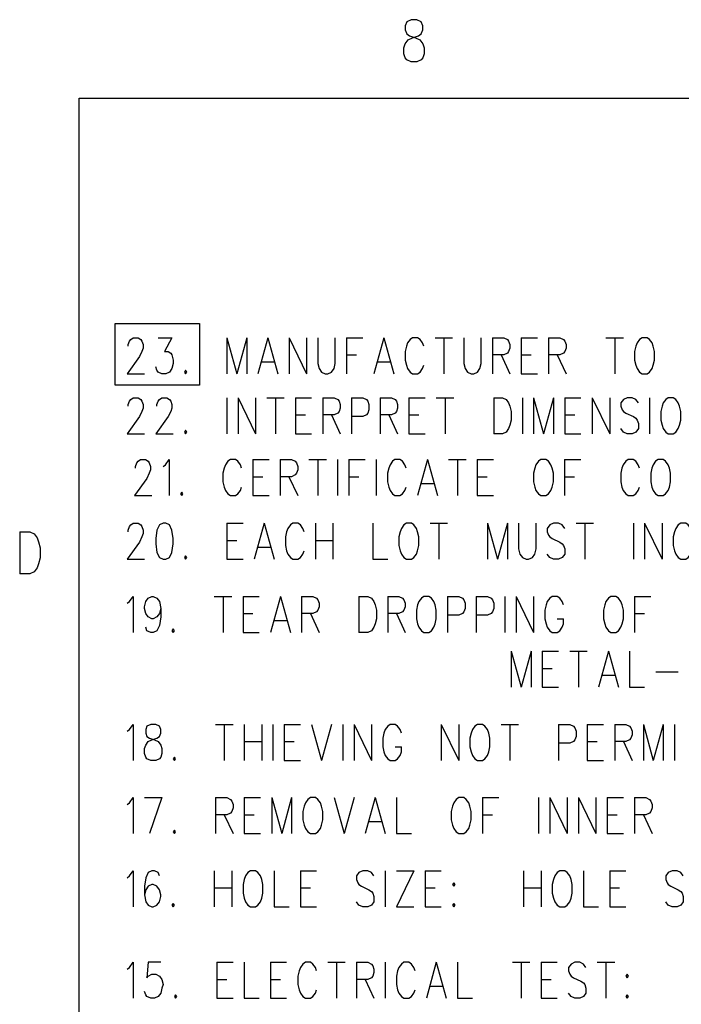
# Model space of a CAD drawing. Extents: x 2 to 38, y 4.3 to 27.6.
# Tile 14 of 31: x 2.2 to 6, y 21.8 to 27.5. Entities that reach past the tile are written whole.
import ezdxf

# ---------------------------------------------------------------- set-up
doc = ezdxf.new("R2010")
doc.units = 0
doc.layers.add('pho', color=1, linetype='CONTINUOUS')

msp = doc.modelspace()

# ---------------------------------------------------------------- linework, layer by layer
at = {"layer": 'pho', "color": 1}
for points in [[(4.4619, 27.53006), (4.43665, 27.51849), (4.42824, 27.49534), (4.42824, 27.4722), (4.43665, 27.44905), (4.45349, 27.43748), (4.48715, 27.42591), (4.5124, 27.41433), (4.52924, 27.39119), (4.53765, 27.36804), (4.53765, 27.33332), (4.52924, 27.31018), (4.52082, 27.29861), (4.49557, 27.28703), (4.4619, 27.28703), (4.43665, 27.29861), (4.42824, 27.31018), (4.41982, 27.33332), (4.41982, 27.36804), (4.42824, 27.39119), (4.44507, 27.41433), (4.47032, 27.42591), (4.50399, 27.43748), (4.52082, 27.44905), (4.52924, 27.4722), (4.52924, 27.49534), (4.52082, 27.51849), (4.49557, 27.53006), (4.4619, 27.53006)], [(2.54174, 4.85581), (2.54174, 27.07542), (37.45826, 27.07542), (37.45826, 4.85581), (2.54174, 4.85581)], [(2.75098, 25.77228), (3.2377, 25.77228), (3.2377, 25.41677), (2.75098, 25.41677), (2.75098, 25.77228)], [(2.82592, 25.64108), (2.82592, 25.651), (2.83313, 25.67084), (2.84034, 25.68076), (2.85477, 25.69068), (2.88363, 25.69068), (2.89806, 25.68076), (2.90527, 25.67084), (2.91249, 25.651), (2.91249, 25.63116), (2.90527, 25.61132), (2.89084, 25.58157), (2.8187, 25.48237), (2.9197, 25.48237)], [(2.99906, 25.69068), (3.07841, 25.69068), (3.03513, 25.61132), (3.05677, 25.61132), (3.0712, 25.6014), (3.07841, 25.59148), (3.08563, 25.56173), (3.08563, 25.54189), (3.07841, 25.51213), (3.06398, 25.49229), (3.04234, 25.48237), (3.0207, 25.48237), (2.99906, 25.49229), (2.99184, 25.50221), (2.98463, 25.52205)], [(3.39583, 25.69068), (3.39583, 25.48237)], [(3.39583, 25.69068), (3.45355, 25.48237)], [(3.51126, 25.69068), (3.45355, 25.48237)], [(3.51126, 25.69068), (3.51126, 25.48237)], [(3.6339, 25.69068), (3.57619, 25.48237)], [(3.6339, 25.69068), (3.69161, 25.48237)], [(3.75654, 25.69068), (3.75654, 25.48237)], [(3.75654, 25.69068), (3.85754, 25.48237)], [(3.85754, 25.69068), (3.85754, 25.48237)], [(3.92247, 25.69068), (3.92247, 25.54189), (3.92968, 25.51213), (3.94411, 25.49229), (3.96575, 25.48237), (3.98018, 25.48237), (4.00182, 25.49229), (4.01625, 25.51213), (4.02347, 25.54189), (4.02347, 25.69068)], [(4.08839, 25.69068), (4.08839, 25.48237)], [(4.08839, 25.69068), (4.18218, 25.69068)], [(4.30482, 25.69068), (4.2471, 25.48237)], [(4.30482, 25.69068), (4.36253, 25.48237)], [(4.53567, 25.64108), (4.52846, 25.66092), (4.51403, 25.68076), (4.4996, 25.69068), (4.47074, 25.69068), (4.45632, 25.68076), (4.44189, 25.66092), (4.43467, 25.64108), (4.42746, 25.61132), (4.42746, 25.56173), (4.43467, 25.53197), (4.44189, 25.51213), (4.45632, 25.49229), (4.47074, 25.48237), (4.4996, 25.48237), (4.51403, 25.49229), (4.52846, 25.51213), (4.53567, 25.53197)], [(4.6006, 25.69068), (4.7016, 25.69068)], [(4.6511, 25.69068), (4.6511, 25.48237)], [(4.76652, 25.69068), (4.76652, 25.54189), (4.77374, 25.51213), (4.78817, 25.49229), (4.80981, 25.48237), (4.82424, 25.48237), (4.84588, 25.49229), (4.86031, 25.51213), (4.86752, 25.54189), (4.86752, 25.69068)], [(4.93245, 25.69068), (4.93245, 25.48237)], [(4.93245, 25.69068), (4.99738, 25.69068), (5.01902, 25.68076), (5.02623, 25.67084), (5.03345, 25.651), (5.03345, 25.63116), (5.02623, 25.61132), (5.01902, 25.6014), (4.99738, 25.59148), (4.93245, 25.59148)], [(5.09838, 25.69068), (5.09838, 25.48237)], [(5.09838, 25.69068), (5.19216, 25.69068)], [(5.25709, 25.69068), (5.25709, 25.48237)], [(5.25709, 25.69068), (5.32201, 25.69068), (5.34366, 25.68076), (5.35087, 25.67084), (5.35809, 25.651), (5.35809, 25.63116), (5.35087, 25.61132), (5.34366, 25.6014), (5.32201, 25.59148), (5.25709, 25.59148)], [(5.58894, 25.69068), (5.68994, 25.69068)], [(5.63944, 25.69068), (5.63944, 25.48237)], [(5.79815, 25.69068), (5.78372, 25.68076), (5.76929, 25.66092), (5.76208, 25.64108), (5.75486, 25.61132), (5.75486, 25.56173), (5.76208, 25.53197), (5.76929, 25.51213), (5.78372, 25.49229), (5.79815, 25.48237), (5.82701, 25.48237), (5.84143, 25.49229), (5.85586, 25.51213), (5.86308, 25.53197), (5.87029, 25.56173), (5.87029, 25.61132), (5.86308, 25.64108), (5.85586, 25.66092), (5.84143, 25.68076), (5.82701, 25.69068), (5.79815, 25.69068)], [(4.08839, 25.59148), (4.14611, 25.59148)], [(4.98295, 25.59148), (5.03345, 25.48237)], [(5.09838, 25.59148), (5.15609, 25.59148)], [(5.30759, 25.59148), (5.35809, 25.48237)], [(3.59783, 25.55181), (3.66997, 25.55181)], [(4.26875, 25.55181), (4.34089, 25.55181)], [(3.15777, 25.50221), (3.15055, 25.49229), (3.15777, 25.48237), (3.16498, 25.49229), (3.15777, 25.50221)], [(5.09838, 25.48237), (5.19216, 25.48237)], [(2.82592, 25.29403), (2.82592, 25.30395), (2.83313, 25.32379), (2.84034, 25.33371), (2.85477, 25.34363), (2.88363, 25.34363), (2.89806, 25.33371), (2.90527, 25.32379), (2.91249, 25.30395), (2.91249, 25.28411), (2.90527, 25.26427), (2.89084, 25.23452), (2.8187, 25.13532), (2.9197, 25.13532)], [(2.99184, 25.29403), (2.99184, 25.30395), (2.99906, 25.32379), (3.00627, 25.33371), (3.0207, 25.34363), (3.04955, 25.34363), (3.06398, 25.33371), (3.0712, 25.32379), (3.07841, 25.30395), (3.07841, 25.28411), (3.0712, 25.26427), (3.05677, 25.23452), (2.98463, 25.13532), (3.08563, 25.13532)], [(3.39583, 25.34363), (3.39583, 25.13532)], [(3.46076, 25.34363), (3.46076, 25.13532)], [(3.46076, 25.34363), (3.56176, 25.13532)], [(3.56176, 25.34363), (3.56176, 25.13532)], [(3.62669, 25.34363), (3.72769, 25.34363)], [(3.67719, 25.34363), (3.67719, 25.13532)], [(3.79261, 25.34363), (3.79261, 25.13532)], [(3.79261, 25.34363), (3.8864, 25.34363)], [(3.95132, 25.34363), (3.95132, 25.13532)], [(3.95132, 25.34363), (4.01625, 25.34363), (4.03789, 25.33371), (4.04511, 25.32379), (4.05232, 25.30395), (4.05232, 25.28411), (4.04511, 25.26427), (4.03789, 25.25435), (4.01625, 25.24444), (3.95132, 25.24444)], [(4.11725, 25.34363), (4.11725, 25.13532)], [(4.11725, 25.34363), (4.18218, 25.34363), (4.20382, 25.33371), (4.21103, 25.32379), (4.21825, 25.30395), (4.21825, 25.27419), (4.21103, 25.25435), (4.20382, 25.24444), (4.18218, 25.23452), (4.11725, 25.23452)], [(4.28318, 25.34363), (4.28318, 25.13532)], [(4.28318, 25.34363), (4.3481, 25.34363), (4.36975, 25.33371), (4.37696, 25.32379), (4.38417, 25.30395), (4.38417, 25.28411), (4.37696, 25.26427), (4.36975, 25.25435), (4.3481, 25.24444), (4.28318, 25.24444)], [(4.4491, 25.34363), (4.4491, 25.13532)], [(4.4491, 25.34363), (4.54289, 25.34363)], [(4.60781, 25.34363), (4.70881, 25.34363)], [(4.65831, 25.34363), (4.65831, 25.13532)], [(4.93966, 25.34363), (4.93966, 25.13532)], [(4.93966, 25.34363), (4.99016, 25.34363), (5.01181, 25.33371), (5.02623, 25.31387), (5.03345, 25.29403), (5.04066, 25.26427), (5.04066, 25.21468), (5.03345, 25.18492), (5.02623, 25.16508), (5.01181, 25.14524), (4.99016, 25.13532), (4.93966, 25.13532)], [(5.10559, 25.34363), (5.10559, 25.13532)], [(5.17052, 25.34363), (5.17052, 25.13532)], [(5.17052, 25.34363), (5.22823, 25.13532)], [(5.28594, 25.34363), (5.22823, 25.13532)], [(5.28594, 25.34363), (5.28594, 25.13532)], [(5.35087, 25.34363), (5.35087, 25.13532)], [(5.35087, 25.34363), (5.44466, 25.34363)], [(5.50958, 25.34363), (5.50958, 25.13532)], [(5.50958, 25.34363), (5.61058, 25.13532)], [(5.61058, 25.34363), (5.61058, 25.13532)], [(5.77651, 25.31387), (5.76208, 25.33371), (5.74044, 25.34363), (5.71158, 25.34363), (5.68994, 25.33371), (5.67551, 25.31387), (5.67551, 25.29403), (5.68272, 25.27419), (5.68994, 25.26427), (5.70436, 25.25435), (5.74765, 25.23452), (5.76208, 25.2246), (5.76929, 25.21468), (5.77651, 25.19484), (5.77651, 25.16508), (5.76208, 25.14524), (5.74044, 25.13532), (5.71158, 25.13532), (5.68994, 25.14524), (5.67551, 25.16508)], [(5.84143, 25.34363), (5.84143, 25.13532)], [(5.94965, 25.34363), (5.93522, 25.33371), (5.92079, 25.31387), (5.91358, 25.29403), (5.90636, 25.26427), (5.90636, 25.21468), (5.91358, 25.18492), (5.92079, 25.16508), (5.93522, 25.14524), (5.94965, 25.13532), (5.9785, 25.13532), (5.99293, 25.14524), (6.00736, 25.16508), (6.01457, 25.18492), (6.02179, 25.21468), (6.02179, 25.26427), (6.01457, 25.29403), (6.00736, 25.31387), (5.99293, 25.33371), (5.9785, 25.34363), (5.94965, 25.34363)], [(3.79261, 25.24444), (3.85033, 25.24444)], [(4.00182, 25.24444), (4.05232, 25.13532)], [(4.33367, 25.24444), (4.38417, 25.13532)], [(4.4491, 25.24444), (4.50681, 25.24444)], [(5.35087, 25.24444), (5.40858, 25.24444)], [(3.15777, 25.15516), (3.15055, 25.14524), (3.15777, 25.13532), (3.16498, 25.14524), (3.15777, 25.15516)], [(3.79261, 25.13532), (3.8864, 25.13532)], [(4.4491, 25.13532), (4.54289, 25.13532)], [(5.35087, 25.13532), (5.44466, 25.13532)], [(2.86824, 24.9364), (2.86824, 24.94632), (2.87545, 24.96616), (2.88267, 24.97608), (2.8971, 24.986), (2.92595, 24.986), (2.94038, 24.97608), (2.94759, 24.96616), (2.95481, 24.94632), (2.95481, 24.92648), (2.94759, 24.90664), (2.93317, 24.87689), (2.86102, 24.77769), (2.96202, 24.77769)], [(3.02695, 24.94632), (3.04138, 24.95624), (3.06302, 24.986), (3.06302, 24.77769)], [(3.48144, 24.9364), (3.47423, 24.95624), (3.4598, 24.97608), (3.44537, 24.986), (3.41651, 24.986), (3.40209, 24.97608), (3.38766, 24.95624), (3.38044, 24.9364), (3.37323, 24.90664), (3.37323, 24.85705), (3.38044, 24.82729), (3.38766, 24.80745), (3.40209, 24.78761), (3.41651, 24.77769), (3.44537, 24.77769), (3.4598, 24.78761), (3.47423, 24.80745), (3.48144, 24.82729)], [(3.54637, 24.986), (3.54637, 24.77769)], [(3.54637, 24.986), (3.64015, 24.986)], [(3.70508, 24.986), (3.70508, 24.77769)], [(3.70508, 24.986), (3.77001, 24.986), (3.79165, 24.97608), (3.79887, 24.96616), (3.80608, 24.94632), (3.80608, 24.92648), (3.79887, 24.90664), (3.79165, 24.89673), (3.77001, 24.88681), (3.70508, 24.88681)], [(3.87101, 24.986), (3.972, 24.986)], [(3.92151, 24.986), (3.92151, 24.77769)], [(4.03693, 24.986), (4.03693, 24.77769)], [(4.10186, 24.986), (4.10186, 24.77769)], [(4.10186, 24.986), (4.19564, 24.986)], [(4.26057, 24.986), (4.26057, 24.77769)], [(4.43371, 24.9364), (4.4265, 24.95624), (4.41207, 24.97608), (4.39764, 24.986), (4.36878, 24.986), (4.35436, 24.97608), (4.33993, 24.95624), (4.33271, 24.9364), (4.3255, 24.90664), (4.3255, 24.85705), (4.33271, 24.82729), (4.33993, 24.80745), (4.35436, 24.78761), (4.36878, 24.77769), (4.39764, 24.77769), (4.41207, 24.78761), (4.4265, 24.80745), (4.43371, 24.82729)], [(4.55635, 24.986), (4.49864, 24.77769)], [(4.55635, 24.986), (4.61407, 24.77769)], [(4.67899, 24.986), (4.77999, 24.986)], [(4.72949, 24.986), (4.72949, 24.77769)], [(4.84492, 24.986), (4.84492, 24.77769)], [(4.84492, 24.986), (4.9387, 24.986)], [(5.21284, 24.986), (5.19841, 24.97608), (5.18398, 24.95624), (5.17677, 24.9364), (5.16956, 24.90664), (5.16956, 24.85705), (5.17677, 24.82729), (5.18398, 24.80745), (5.19841, 24.78761), (5.21284, 24.77769), (5.2417, 24.77769), (5.25613, 24.78761), (5.27055, 24.80745), (5.27777, 24.82729), (5.28498, 24.85705), (5.28498, 24.90664), (5.27777, 24.9364), (5.27055, 24.95624), (5.25613, 24.97608), (5.2417, 24.986), (5.21284, 24.986)], [(5.34991, 24.986), (5.34991, 24.77769)], [(5.34991, 24.986), (5.44369, 24.986)], [(5.78276, 24.9364), (5.77554, 24.95624), (5.76112, 24.97608), (5.74669, 24.986), (5.71783, 24.986), (5.7034, 24.97608), (5.68897, 24.95624), (5.68176, 24.9364), (5.67455, 24.90664), (5.67455, 24.85705), (5.68176, 24.82729), (5.68897, 24.80745), (5.7034, 24.78761), (5.71783, 24.77769), (5.74669, 24.77769), (5.76112, 24.78761), (5.77554, 24.80745), (5.78276, 24.82729)], [(5.89097, 24.986), (5.87654, 24.97608), (5.86211, 24.95624), (5.8549, 24.9364), (5.84769, 24.90664), (5.84769, 24.85705), (5.8549, 24.82729), (5.86211, 24.80745), (5.87654, 24.78761), (5.89097, 24.77769), (5.91983, 24.77769), (5.93426, 24.78761), (5.94868, 24.80745), (5.9559, 24.82729), (5.96311, 24.85705), (5.96311, 24.90664), (5.9559, 24.9364), (5.94868, 24.95624), (5.93426, 24.97608), (5.91983, 24.986), (5.89097, 24.986)], [(3.54637, 24.88681), (3.60408, 24.88681)], [(3.75558, 24.88681), (3.80608, 24.77769)], [(4.10186, 24.88681), (4.15957, 24.88681)], [(4.84492, 24.88681), (4.90263, 24.88681)], [(5.34991, 24.88681), (5.40762, 24.88681)], [(4.52028, 24.84713), (4.59242, 24.84713)], [(3.13516, 24.79753), (3.12795, 24.78761), (3.13516, 24.77769), (3.14238, 24.78761), (3.13516, 24.79753)], [(3.54637, 24.77769), (3.64015, 24.77769)], [(4.84492, 24.77769), (4.9387, 24.77769)], [(2.82592, 24.56819), (2.82592, 24.57811), (2.83313, 24.59795), (2.84034, 24.60787), (2.85477, 24.61779), (2.88363, 24.61779), (2.89806, 24.60787), (2.90527, 24.59795), (2.91249, 24.57811), (2.91249, 24.55827), (2.90527, 24.53843), (2.89084, 24.50868), (2.8187, 24.40948), (2.9197, 24.40948)], [(3.02791, 24.61779), (3.00627, 24.60787), (2.99184, 24.57811), (2.98463, 24.52851), (2.98463, 24.49876), (2.99184, 24.44916), (3.00627, 24.4194), (3.02791, 24.40948), (3.04234, 24.40948), (3.06398, 24.4194), (3.07841, 24.44916), (3.08563, 24.49876), (3.08563, 24.52851), (3.07841, 24.57811), (3.06398, 24.60787), (3.04234, 24.61779), (3.02791, 24.61779)], [(3.39583, 24.61779), (3.39583, 24.40948)], [(3.39583, 24.61779), (3.48962, 24.61779)], [(3.61226, 24.61779), (3.55455, 24.40948)], [(3.61226, 24.61779), (3.66997, 24.40948)], [(3.84311, 24.56819), (3.8359, 24.58803), (3.82147, 24.60787), (3.80704, 24.61779), (3.77818, 24.61779), (3.76376, 24.60787), (3.74933, 24.58803), (3.74211, 24.56819), (3.7349, 24.53843), (3.7349, 24.48884), (3.74211, 24.45908), (3.74933, 24.43924), (3.76376, 24.4194), (3.77818, 24.40948), (3.80704, 24.40948), (3.82147, 24.4194), (3.8359, 24.43924), (3.84311, 24.45908)], [(3.90804, 24.61779), (3.90804, 24.40948)], [(4.00904, 24.61779), (4.00904, 24.40948)], [(4.23989, 24.61779), (4.23989, 24.40948), (4.32646, 24.40948)], [(4.43467, 24.61779), (4.42024, 24.60787), (4.40582, 24.58803), (4.3986, 24.56819), (4.39139, 24.53843), (4.39139, 24.48884), (4.3986, 24.45908), (4.40582, 24.43924), (4.42024, 24.4194), (4.43467, 24.40948), (4.46353, 24.40948), (4.47796, 24.4194), (4.49239, 24.43924), (4.4996, 24.45908), (4.50681, 24.48884), (4.50681, 24.53843), (4.4996, 24.56819), (4.49239, 24.58803), (4.47796, 24.60787), (4.46353, 24.61779), (4.43467, 24.61779)], [(4.57174, 24.61779), (4.67274, 24.61779)], [(4.62224, 24.61779), (4.62224, 24.40948)], [(4.90359, 24.61779), (4.90359, 24.40948)], [(4.90359, 24.61779), (4.96131, 24.40948)], [(5.01902, 24.61779), (4.96131, 24.40948)], [(5.01902, 24.61779), (5.01902, 24.40948)], [(5.08395, 24.61779), (5.08395, 24.469), (5.09116, 24.43924), (5.10559, 24.4194), (5.12723, 24.40948), (5.14166, 24.40948), (5.1633, 24.4194), (5.17773, 24.43924), (5.18495, 24.469), (5.18495, 24.61779)], [(5.35087, 24.58803), (5.33644, 24.60787), (5.3148, 24.61779), (5.28594, 24.61779), (5.2643, 24.60787), (5.24987, 24.58803), (5.24987, 24.56819), (5.25709, 24.54835), (5.2643, 24.53843), (5.27873, 24.52851), (5.32201, 24.50868), (5.33644, 24.49876), (5.34366, 24.48884), (5.35087, 24.469), (5.35087, 24.43924), (5.33644, 24.4194), (5.3148, 24.40948), (5.28594, 24.40948), (5.2643, 24.4194), (5.24987, 24.43924)], [(5.4158, 24.61779), (5.5168, 24.61779)], [(5.4663, 24.61779), (5.4663, 24.40948)], [(5.74765, 24.61779), (5.74765, 24.40948)], [(5.81258, 24.61779), (5.81258, 24.40948)], [(5.81258, 24.61779), (5.91358, 24.40948)], [(5.91358, 24.61779), (5.91358, 24.40948)], [(6.08672, 24.56819), (6.0795, 24.58803), (6.06507, 24.60787), (6.05064, 24.61779), (6.02179, 24.61779), (6.00736, 24.60787), (5.99293, 24.58803), (5.98572, 24.56819), (5.9785, 24.53843), (5.9785, 24.48884), (5.98572, 24.45908), (5.99293, 24.43924), (6.00736, 24.4194), (6.02179, 24.40948), (6.05064, 24.40948), (6.06507, 24.4194), (6.0795, 24.43924), (6.08672, 24.45908)], [(2.19786, 24.56745), (2.19786, 24.32442)], [(2.19786, 24.56745), (2.25678, 24.56745), (2.28203, 24.55587), (2.29886, 24.53273), (2.30728, 24.50958), (2.31569, 24.47486), (2.31569, 24.417), (2.30728, 24.38228), (2.29886, 24.35914), (2.28203, 24.33599), (2.25678, 24.32442), (2.19786, 24.32442)], [(3.39583, 24.51859), (3.45355, 24.51859)], [(3.90804, 24.51859), (4.00904, 24.51859)], [(3.57619, 24.47892), (3.64833, 24.47892)], [(3.15777, 24.42932), (3.15055, 24.4194), (3.15777, 24.40948), (3.16498, 24.4194), (3.15777, 24.42932)], [(3.39583, 24.40948), (3.48962, 24.40948)], [(2.8187, 24.15488), (2.83313, 24.1648), (2.85477, 24.19456), (2.85477, 23.98625)], [(3.01348, 24.12512), (3.00627, 24.09536), (2.99184, 24.07553), (2.9702, 24.06561), (2.96298, 24.06561), (2.94134, 24.07553), (2.92691, 24.09536), (2.9197, 24.12512), (2.9197, 24.13504), (2.92691, 24.1648), (2.94134, 24.18464), (2.96298, 24.19456), (2.9702, 24.19456), (2.99184, 24.18464), (3.00627, 24.1648), (3.01348, 24.12512), (3.01348, 24.07553), (3.00627, 24.02593), (2.99184, 23.99617), (2.9702, 23.98625), (2.95577, 23.98625), (2.93413, 23.99617), (2.92691, 24.01601)], [(3.32369, 24.19456), (3.42469, 24.19456)], [(3.37419, 24.19456), (3.37419, 23.98625)], [(3.48962, 24.19456), (3.48962, 23.98625)], [(3.48962, 24.19456), (3.5834, 24.19456)], [(3.70604, 24.19456), (3.64833, 23.98625)], [(3.70604, 24.19456), (3.76376, 23.98625)], [(3.82868, 24.19456), (3.82868, 23.98625)], [(3.82868, 24.19456), (3.89361, 24.19456), (3.91525, 24.18464), (3.92247, 24.17472), (3.92968, 24.15488), (3.92968, 24.13504), (3.92247, 24.1152), (3.91525, 24.10528), (3.89361, 24.09536), (3.82868, 24.09536)], [(4.16053, 24.19456), (4.16053, 23.98625)], [(4.16053, 24.19456), (4.21103, 24.19456), (4.23268, 24.18464), (4.2471, 24.1648), (4.25432, 24.14496), (4.26153, 24.1152), (4.26153, 24.06561), (4.25432, 24.03585), (4.2471, 24.01601), (4.23268, 23.99617), (4.21103, 23.98625), (4.16053, 23.98625)], [(4.32646, 24.19456), (4.32646, 23.98625)], [(4.32646, 24.19456), (4.39139, 24.19456), (4.41303, 24.18464), (4.42024, 24.17472), (4.42746, 24.15488), (4.42746, 24.13504), (4.42024, 24.1152), (4.41303, 24.10528), (4.39139, 24.09536), (4.32646, 24.09536)], [(4.53567, 24.19456), (4.52124, 24.18464), (4.50681, 24.1648), (4.4996, 24.14496), (4.49239, 24.1152), (4.49239, 24.06561), (4.4996, 24.03585), (4.50681, 24.01601), (4.52124, 23.99617), (4.53567, 23.98625), (4.56453, 23.98625), (4.57896, 23.99617), (4.59338, 24.01601), (4.6006, 24.03585), (4.60781, 24.06561), (4.60781, 24.1152), (4.6006, 24.14496), (4.59338, 24.1648), (4.57896, 24.18464), (4.56453, 24.19456), (4.53567, 24.19456)], [(4.67274, 24.19456), (4.67274, 23.98625)], [(4.67274, 24.19456), (4.73767, 24.19456), (4.75931, 24.18464), (4.76652, 24.17472), (4.77374, 24.15488), (4.77374, 24.12512), (4.76652, 24.10528), (4.75931, 24.09536), (4.73767, 24.08544), (4.67274, 24.08544)], [(4.83867, 24.19456), (4.83867, 23.98625)], [(4.83867, 24.19456), (4.90359, 24.19456), (4.92524, 24.18464), (4.93245, 24.17472), (4.93966, 24.15488), (4.93966, 24.12512), (4.93245, 24.10528), (4.92524, 24.09536), (4.90359, 24.08544), (4.83867, 24.08544)], [(5.00459, 24.19456), (5.00459, 23.98625)], [(5.06952, 24.19456), (5.06952, 23.98625)], [(5.06952, 24.19456), (5.17052, 23.98625)], [(5.17052, 24.19456), (5.17052, 23.98625)], [(5.34366, 24.14496), (5.33644, 24.1648), (5.32201, 24.18464), (5.30759, 24.19456), (5.27873, 24.19456), (5.2643, 24.18464), (5.24987, 24.1648), (5.24266, 24.14496), (5.23544, 24.1152), (5.23544, 24.06561), (5.24266, 24.03585), (5.24987, 24.01601), (5.2643, 23.99617), (5.27873, 23.98625), (5.30759, 23.98625), (5.32201, 23.99617), (5.33644, 24.01601), (5.34366, 24.03585), (5.34366, 24.06561)], [(5.6178, 24.19456), (5.60337, 24.18464), (5.58894, 24.1648), (5.58172, 24.14496), (5.57451, 24.1152), (5.57451, 24.06561), (5.58172, 24.03585), (5.58894, 24.01601), (5.60337, 23.99617), (5.6178, 23.98625), (5.64665, 23.98625), (5.66108, 23.99617), (5.67551, 24.01601), (5.68272, 24.03585), (5.68994, 24.06561), (5.68994, 24.1152), (5.68272, 24.14496), (5.67551, 24.1648), (5.66108, 24.18464), (5.64665, 24.19456), (5.6178, 24.19456)], [(5.75486, 24.19456), (5.75486, 23.98625)], [(5.75486, 24.19456), (5.84865, 24.19456)], [(3.48962, 24.09536), (3.54733, 24.09536)], [(3.87918, 24.09536), (3.92968, 23.98625)], [(4.37696, 24.09536), (4.42746, 23.98625)], [(5.75486, 24.09536), (5.81258, 24.09536)], [(3.66997, 24.05569), (3.74211, 24.05569)], [(5.30759, 24.06561), (5.34366, 24.06561)], [(3.08563, 24.00609), (3.07841, 23.99617), (3.08563, 23.98625), (3.09284, 23.99617), (3.08563, 24.00609)], [(3.48962, 23.98625), (3.5834, 23.98625)], [(5.04066, 23.87714), (5.04066, 23.66883)], [(5.04066, 23.87714), (5.09838, 23.66883)], [(5.15609, 23.87714), (5.09838, 23.66883)], [(5.15609, 23.87714), (5.15609, 23.66883)], [(5.22102, 23.87714), (5.22102, 23.66883)], [(5.22102, 23.87714), (5.3148, 23.87714)], [(5.37973, 23.87714), (5.48073, 23.87714)], [(5.43023, 23.87714), (5.43023, 23.66883)], [(5.60337, 23.87714), (5.54565, 23.66883)], [(5.60337, 23.87714), (5.66108, 23.66883)], [(5.72601, 23.87714), (5.72601, 23.66883), (5.81258, 23.66883)], [(5.22102, 23.77794), (5.27873, 23.77794)], [(5.8775, 23.7581), (6.00736, 23.7581)], [(5.5673, 23.73826), (5.63944, 23.73826)], [(5.22102, 23.66883), (5.3148, 23.66883)], [(2.8187, 23.41423), (2.83313, 23.42415), (2.85477, 23.45391), (2.85477, 23.2456)], [(2.95577, 23.45391), (2.93413, 23.44399), (2.92691, 23.42415), (2.92691, 23.40431), (2.93413, 23.38447), (2.94856, 23.37455), (2.97741, 23.36463), (2.99906, 23.35471), (3.01348, 23.33487), (3.0207, 23.31503), (3.0207, 23.28527), (3.01348, 23.26544), (3.00627, 23.25552), (2.98463, 23.2456), (2.95577, 23.2456), (2.93413, 23.25552), (2.92691, 23.26544), (2.9197, 23.28527), (2.9197, 23.31503), (2.92691, 23.33487), (2.94134, 23.35471), (2.96298, 23.36463), (2.99184, 23.37455), (3.00627, 23.38447), (3.01348, 23.40431), (3.01348, 23.42415), (3.00627, 23.44399), (2.98463, 23.45391), (2.95577, 23.45391)], [(3.33091, 23.45391), (3.4319, 23.45391)], [(3.38141, 23.45391), (3.38141, 23.2456)], [(3.49683, 23.45391), (3.49683, 23.2456)], [(3.59783, 23.45391), (3.59783, 23.2456)], [(3.66276, 23.45391), (3.66276, 23.2456)], [(3.72769, 23.45391), (3.72769, 23.2456)], [(3.72769, 23.45391), (3.82147, 23.45391)], [(3.8864, 23.45391), (3.94411, 23.2456)], [(4.00182, 23.45391), (3.94411, 23.2456)], [(4.06675, 23.45391), (4.06675, 23.2456)], [(4.13168, 23.45391), (4.13168, 23.2456)], [(4.13168, 23.45391), (4.23268, 23.2456)], [(4.23268, 23.45391), (4.23268, 23.2456)], [(4.40582, 23.40431), (4.3986, 23.42415), (4.38417, 23.44399), (4.36975, 23.45391), (4.34089, 23.45391), (4.32646, 23.44399), (4.31203, 23.42415), (4.30482, 23.40431), (4.2976, 23.37455), (4.2976, 23.32495), (4.30482, 23.29519), (4.31203, 23.27535), (4.32646, 23.25552), (4.34089, 23.2456), (4.36975, 23.2456), (4.38417, 23.25552), (4.3986, 23.27535), (4.40582, 23.29519), (4.40582, 23.32495)], [(4.63667, 23.45391), (4.63667, 23.2456)], [(4.63667, 23.45391), (4.73767, 23.2456)], [(4.73767, 23.45391), (4.73767, 23.2456)], [(4.84588, 23.45391), (4.83145, 23.44399), (4.81702, 23.42415), (4.80981, 23.40431), (4.8026, 23.37455), (4.8026, 23.32495), (4.80981, 23.29519), (4.81702, 23.27535), (4.83145, 23.25552), (4.84588, 23.2456), (4.87474, 23.2456), (4.88916, 23.25552)], [(4.88916, 23.44399), (4.87474, 23.45391), (4.84588, 23.45391)], [(4.88916, 23.25552), (4.90359, 23.27535), (4.91081, 23.29519), (4.91802, 23.32495), (4.91802, 23.37455), (4.91081, 23.40431), (4.90359, 23.42415), (4.88916, 23.44399)], [(4.98295, 23.45391), (5.08395, 23.45391)], [(5.03345, 23.45391), (5.03345, 23.2456)], [(5.3148, 23.45391), (5.3148, 23.2456)], [(5.3148, 23.45391), (5.37973, 23.45391), (5.40137, 23.44399), (5.40858, 23.43407), (5.4158, 23.41423), (5.4158, 23.38447), (5.40858, 23.36463), (5.40137, 23.35471), (5.37973, 23.34479), (5.3148, 23.34479)], [(5.48073, 23.45391), (5.48073, 23.2456)], [(5.48073, 23.45391), (5.57451, 23.45391)], [(5.63944, 23.45391), (5.63944, 23.2456)], [(5.63944, 23.45391), (5.70436, 23.45391), (5.72601, 23.44399), (5.73322, 23.43407), (5.74044, 23.41423), (5.74044, 23.39439), (5.73322, 23.37455), (5.72601, 23.36463), (5.70436, 23.35471), (5.63944, 23.35471)], [(5.80536, 23.45391), (5.80536, 23.2456)], [(5.80536, 23.45391), (5.86308, 23.2456)], [(5.92079, 23.45391), (5.86308, 23.2456)], [(5.92079, 23.45391), (5.92079, 23.2456)], [(5.98572, 23.45391), (5.98572, 23.2456)], [(3.49683, 23.35471), (3.59783, 23.35471)], [(3.72769, 23.35471), (3.7854, 23.35471)], [(5.48073, 23.35471), (5.53844, 23.35471)], [(5.68994, 23.35471), (5.74044, 23.2456)], [(4.36975, 23.32495), (4.40582, 23.32495)], [(3.09284, 23.26544), (3.08563, 23.25552), (3.09284, 23.2456), (3.10005, 23.25552), (3.09284, 23.26544)], [(3.72769, 23.2456), (3.82147, 23.2456)], [(5.48073, 23.2456), (5.57451, 23.2456)], [(2.8187, 22.991), (2.83313, 23.00092), (2.85477, 23.03067), (2.85477, 22.82237)], [(2.9197, 23.03067), (3.0207, 23.03067)], [(3.0207, 23.03067), (2.94856, 22.82237)], [(3.33091, 23.03067), (3.33091, 22.82237)], [(3.33091, 23.03067), (3.39583, 23.03067), (3.41748, 23.02076), (3.42469, 23.01084), (3.4319, 22.991), (3.4319, 22.97116), (3.42469, 22.95132), (3.41748, 22.9414), (3.39583, 22.93148), (3.33091, 22.93148)], [(3.49683, 23.03067), (3.49683, 22.82237)], [(3.49683, 23.03067), (3.59062, 23.03067)], [(3.65554, 23.03067), (3.65554, 22.82237)], [(3.65554, 23.03067), (3.71326, 22.82237)], [(3.77097, 23.03067), (3.71326, 22.82237)], [(3.77097, 23.03067), (3.77097, 22.82237)], [(3.87918, 23.03067), (3.86475, 23.02076), (3.85033, 23.00092), (3.84311, 22.98108), (3.8359, 22.95132), (3.8359, 22.90172), (3.84311, 22.87196), (3.85033, 22.85212), (3.86475, 22.83229), (3.87918, 22.82237), (3.90804, 22.82237), (3.92247, 22.83229), (3.9369, 22.85212), (3.94411, 22.87196), (3.95132, 22.90172), (3.95132, 22.95132), (3.94411, 22.98108), (3.9369, 23.00092), (3.92247, 23.02076), (3.90804, 23.03067), (3.87918, 23.03067)], [(4.01625, 23.03067), (4.07397, 22.82237)], [(4.13168, 23.03067), (4.07397, 22.82237)], [(4.25432, 23.03067), (4.19661, 22.82237)], [(4.25432, 23.03067), (4.31203, 22.82237)], [(4.37696, 23.03067), (4.37696, 22.82237), (4.46353, 22.82237)], [(4.73767, 23.03067), (4.72324, 23.02076), (4.70881, 23.00092), (4.7016, 22.98108), (4.69438, 22.95132), (4.69438, 22.90172), (4.7016, 22.87196), (4.70881, 22.85212), (4.72324, 22.83229), (4.73767, 22.82237), (4.76652, 22.82237), (4.78095, 22.83229), (4.79538, 22.85212), (4.8026, 22.87196), (4.80981, 22.90172), (4.80981, 22.95132), (4.8026, 22.98108), (4.79538, 23.00092), (4.78095, 23.02076), (4.76652, 23.03067), (4.73767, 23.03067)], [(4.87474, 23.03067), (4.87474, 22.82237)], [(4.87474, 23.03067), (4.96852, 23.03067)], [(5.19937, 23.03067), (5.19937, 22.82237)], [(5.2643, 23.03067), (5.2643, 22.82237)], [(5.2643, 23.03067), (5.3653, 22.82237)], [(5.3653, 23.03067), (5.3653, 22.82237)], [(5.43023, 23.03067), (5.43023, 22.82237)], [(5.43023, 23.03067), (5.53123, 22.82237)], [(5.53123, 23.03067), (5.53123, 22.82237)], [(5.59615, 23.03067), (5.59615, 22.82237)], [(5.59615, 23.03067), (5.68994, 23.03067)], [(5.75486, 23.03067), (5.75486, 22.82237)], [(5.75486, 23.03067), (5.81979, 23.03067), (5.84143, 23.02076), (5.84865, 23.01084), (5.85586, 22.991), (5.85586, 22.97116), (5.84865, 22.95132), (5.84143, 22.9414), (5.81979, 22.93148), (5.75486, 22.93148)], [(3.38141, 22.93148), (3.4319, 22.82237)], [(3.49683, 22.93148), (3.55455, 22.93148)], [(4.87474, 22.93148), (4.93245, 22.93148)], [(5.59615, 22.93148), (5.65387, 22.93148)], [(5.80536, 22.93148), (5.85586, 22.82237)], [(3.09284, 22.8422), (3.08563, 22.83229), (3.09284, 22.82237), (3.10005, 22.83229), (3.09284, 22.8422)], [(4.21825, 22.8918), (4.29039, 22.8918)], [(3.49683, 22.82237), (3.59062, 22.82237)], [(5.59615, 22.82237), (5.68994, 22.82237)], [(2.8187, 22.56777), (2.83313, 22.57769), (2.85477, 22.60744), (2.85477, 22.39914)], [(3.00627, 22.57769), (2.99906, 22.59752), (2.97741, 22.60744), (2.96298, 22.60744), (2.94134, 22.59752), (2.92691, 22.56777), (2.9197, 22.51817), (2.9197, 22.46857), (2.92691, 22.42889), (2.94134, 22.40905), (2.96298, 22.39914), (2.9702, 22.39914), (2.99184, 22.40905), (3.00627, 22.42889), (3.01348, 22.45865), (3.01348, 22.46857), (3.00627, 22.49833), (2.99184, 22.51817), (2.9702, 22.52809), (2.96298, 22.52809), (2.94134, 22.51817), (2.92691, 22.49833), (2.9197, 22.46857)], [(3.32369, 22.60744), (3.32369, 22.39914)], [(3.42469, 22.60744), (3.42469, 22.39914)], [(3.5329, 22.60744), (3.51847, 22.59752), (3.50405, 22.57769), (3.49683, 22.55785), (3.48962, 22.52809), (3.48962, 22.47849), (3.49683, 22.44873), (3.50405, 22.42889), (3.51847, 22.40905), (3.5329, 22.39914), (3.56176, 22.39914), (3.57619, 22.40905), (3.59062, 22.42889), (3.59783, 22.44873), (3.60504, 22.47849), (3.60504, 22.52809), (3.59783, 22.55785), (3.59062, 22.57769), (3.57619, 22.59752), (3.56176, 22.60744), (3.5329, 22.60744)], [(3.66997, 22.60744), (3.66997, 22.39914), (3.75654, 22.39914)], [(3.82147, 22.60744), (3.82147, 22.39914)], [(3.82147, 22.60744), (3.91525, 22.60744)], [(4.2471, 22.57769), (4.23268, 22.59752), (4.21103, 22.60744), (4.18218, 22.60744), (4.16053, 22.59752), (4.14611, 22.57769), (4.14611, 22.55785), (4.15332, 22.53801), (4.16053, 22.52809), (4.17496, 22.51817), (4.21825, 22.49833), (4.23268, 22.48841), (4.23989, 22.47849), (4.2471, 22.45865), (4.2471, 22.42889), (4.23268, 22.40905), (4.21103, 22.39914), (4.18218, 22.39914), (4.16053, 22.40905), (4.14611, 22.42889)], [(4.31203, 22.60744), (4.31203, 22.39914)], [(4.47796, 22.60744), (4.37696, 22.39914)], [(4.37696, 22.60744), (4.47796, 22.60744)], [(4.54289, 22.60744), (4.54289, 22.39914)], [(4.54289, 22.60744), (4.63667, 22.60744)], [(5.1128, 22.60744), (5.1128, 22.39914)], [(5.2138, 22.60744), (5.2138, 22.39914)], [(5.32201, 22.60744), (5.30759, 22.59752), (5.29316, 22.57769), (5.28594, 22.55785), (5.27873, 22.52809), (5.27873, 22.47849), (5.28594, 22.44873), (5.29316, 22.42889), (5.30759, 22.40905), (5.32201, 22.39914), (5.35087, 22.39914), (5.3653, 22.40905), (5.37973, 22.42889), (5.38694, 22.44873), (5.39416, 22.47849), (5.39416, 22.52809), (5.38694, 22.55785), (5.37973, 22.57769), (5.3653, 22.59752), (5.35087, 22.60744), (5.32201, 22.60744)], [(5.45908, 22.60744), (5.45908, 22.39914), (5.54565, 22.39914)], [(5.61058, 22.60744), (5.61058, 22.39914)], [(5.61058, 22.60744), (5.70436, 22.60744)], [(6.03622, 22.57769), (6.02179, 22.59752), (6.00015, 22.60744), (5.97129, 22.60744), (5.94965, 22.59752), (5.93522, 22.57769), (5.93522, 22.55785), (5.94243, 22.53801), (5.94965, 22.52809), (5.96407, 22.51817), (6.00736, 22.49833), (6.02179, 22.48841), (6.029, 22.47849), (6.03622, 22.45865), (6.03622, 22.42889), (6.02179, 22.40905), (6.00015, 22.39914), (5.97129, 22.39914), (5.94965, 22.40905), (5.93522, 22.42889)], [(3.32369, 22.50825), (3.42469, 22.50825)], [(3.82147, 22.50825), (3.87918, 22.50825)], [(4.54289, 22.50825), (4.6006, 22.50825)], [(4.70881, 22.53801), (4.7016, 22.52809), (4.70881, 22.51817), (4.71603, 22.52809), (4.70881, 22.53801)], [(5.1128, 22.50825), (5.2138, 22.50825)], [(5.61058, 22.50825), (5.66829, 22.50825)], [(3.08563, 22.41897), (3.07841, 22.40905), (3.08563, 22.39914), (3.09284, 22.40905), (3.08563, 22.41897)], [(3.82147, 22.39914), (3.91525, 22.39914)], [(4.37696, 22.39914), (4.47796, 22.39914)], [(4.54289, 22.39914), (4.63667, 22.39914)], [(4.70881, 22.41897), (4.7016, 22.40905), (4.70881, 22.39914), (4.71603, 22.40905), (4.70881, 22.41897)], [(5.61058, 22.39914), (5.70436, 22.39914)], [(2.8187, 22.03873), (2.83313, 22.04865), (2.85477, 22.07841), (2.85477, 21.8701)], [(3.01348, 22.07841), (2.94134, 22.07841), (2.93413, 21.98913), (2.94134, 21.99905), (2.96298, 22.00897), (2.98463, 22.00897), (3.00627, 21.99905), (3.0207, 21.97921), (3.02791, 21.94945), (3.0207, 21.92961), (3.01348, 21.89986), (2.99906, 21.88002), (2.97741, 21.8701), (2.95577, 21.8701), (2.93413, 21.88002), (2.92691, 21.88994), (2.9197, 21.90977)], [(3.33812, 22.07841), (3.33812, 21.8701)], [(3.33812, 22.07841), (3.4319, 22.07841)], [(3.49683, 22.07841), (3.49683, 21.8701), (3.5834, 21.8701)], [(3.64833, 22.07841), (3.64833, 21.8701)], [(3.64833, 22.07841), (3.74211, 22.07841)], [(3.91525, 22.02881), (3.90804, 22.04865), (3.89361, 22.06849), (3.87918, 22.07841), (3.85033, 22.07841), (3.8359, 22.06849), (3.82147, 22.04865), (3.81426, 22.02881), (3.80704, 21.99905), (3.80704, 21.94945), (3.81426, 21.91969), (3.82147, 21.89986), (3.8359, 21.88002), (3.85033, 21.8701), (3.87918, 21.8701), (3.89361, 21.88002), (3.90804, 21.89986), (3.91525, 21.91969)], [(3.98018, 22.07841), (4.08118, 22.07841)], [(4.03068, 22.07841), (4.03068, 21.8701)], [(4.14611, 22.07841), (4.14611, 21.8701)], [(4.14611, 22.07841), (4.21103, 22.07841), (4.23268, 22.06849), (4.23989, 22.05857), (4.2471, 22.03873), (4.2471, 22.01889), (4.23989, 21.99905), (4.23268, 21.98913), (4.21103, 21.97921), (4.14611, 21.97921)], [(4.31203, 22.07841), (4.31203, 21.8701)], [(4.48517, 22.02881), (4.47796, 22.04865), (4.46353, 22.06849), (4.4491, 22.07841), (4.42024, 22.07841), (4.40582, 22.06849), (4.39139, 22.04865), (4.38417, 22.02881), (4.37696, 21.99905), (4.37696, 21.94945), (4.38417, 21.91969), (4.39139, 21.89986), (4.40582, 21.88002), (4.42024, 21.8701), (4.4491, 21.8701), (4.46353, 21.88002), (4.47796, 21.89986), (4.48517, 21.91969)], [(4.60781, 22.07841), (4.5501, 21.8701)], [(4.60781, 22.07841), (4.66553, 21.8701)], [(4.73045, 22.07841), (4.73045, 21.8701), (4.81702, 21.8701)], [(5.04788, 22.07841), (5.14887, 22.07841)], [(5.09838, 22.07841), (5.09838, 21.8701)], [(5.2138, 22.07841), (5.2138, 21.8701)], [(5.2138, 22.07841), (5.30759, 22.07841)], [(5.47351, 22.04865), (5.45908, 22.06849), (5.43744, 22.07841), (5.40858, 22.07841), (5.38694, 22.06849), (5.37251, 22.04865), (5.37251, 22.02881), (5.37973, 22.00897), (5.38694, 21.99905), (5.40137, 21.98913), (5.44466, 21.96929), (5.45908, 21.95937), (5.4663, 21.94945), (5.47351, 21.92961), (5.47351, 21.89986), (5.45908, 21.88002), (5.43744, 21.8701), (5.40858, 21.8701), (5.38694, 21.88002), (5.37251, 21.89986)], [(5.53844, 22.07841), (5.63944, 22.07841)], [(5.58894, 22.07841), (5.58894, 21.8701)], [(5.71158, 22.00897), (5.70436, 21.99905), (5.71158, 21.98913), (5.71879, 21.99905), (5.71158, 22.00897)], [(3.33812, 21.97921), (3.39583, 21.97921)], [(3.64833, 21.97921), (3.70604, 21.97921)], [(4.19661, 21.97921), (4.2471, 21.8701)], [(4.57174, 21.93953), (4.64388, 21.93953)], [(5.2138, 21.97921), (5.27152, 21.97921)], [(3.10005, 21.88994), (3.09284, 21.88002), (3.10005, 21.8701), (3.10727, 21.88002), (3.10005, 21.88994)], [(3.33812, 21.8701), (3.4319, 21.8701)], [(3.64833, 21.8701), (3.74211, 21.8701)], [(5.2138, 21.8701), (5.30759, 21.8701)], [(5.71158, 21.88994), (5.70436, 21.88002), (5.71158, 21.8701), (5.71879, 21.88002), (5.71158, 21.88994)]]:
    msp.add_lwpolyline(points, dxfattribs=at)

doc.saveas('drawing.dxf')
